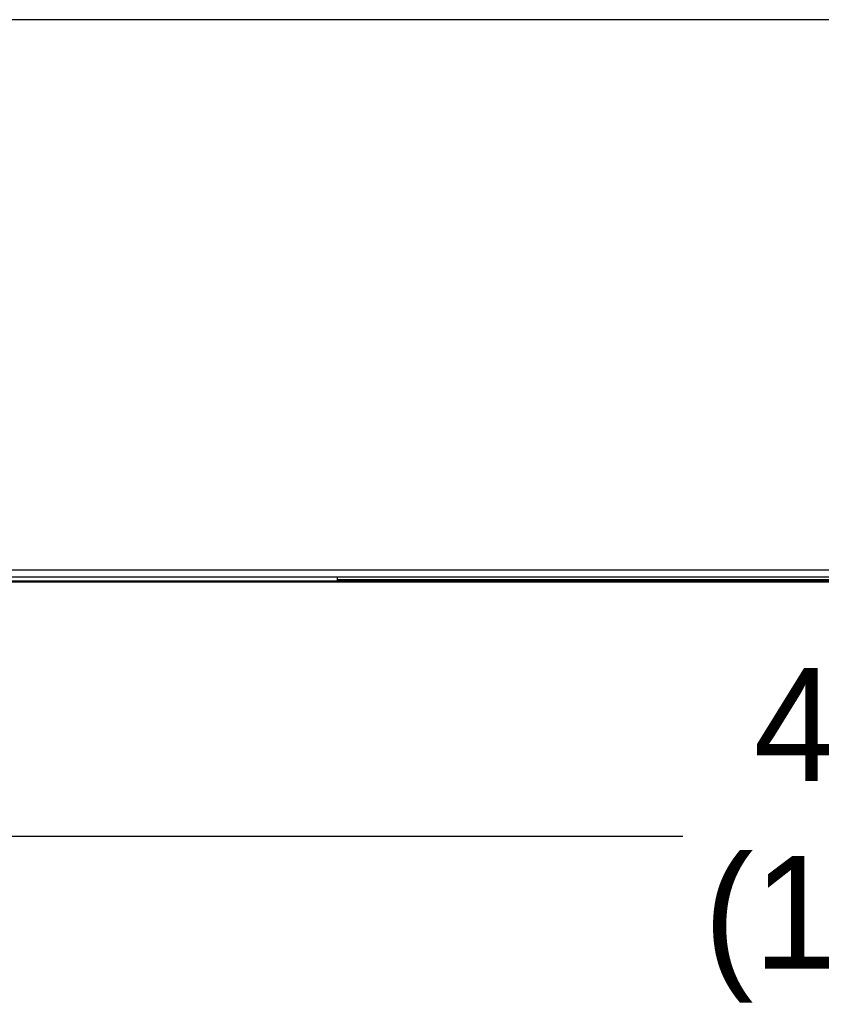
# Model space of a CAD drawing. Header units: millimetres. Extents: x 3619 to 4737, y 1503 to 2366.
# Tile 52 of 256: x 3991 to 4031, y 1752 to 1801. Entities that reach past the tile are written whole.
import ezdxf

# ---------------------------------------------------------------- set-up
doc = ezdxf.new("R2010")
doc.units = ezdxf.units.MM
doc.header["$PDSIZE"] = -1
doc.styles.add('SLDTEXTSTYLE0', font='arial.ttf', dxfattribs={"width": 0.948})
doc.dimstyles.new('SLDDIMSTYLE1', dxfattribs={"dimtxt": 5.650301, "dimasz": 4.572, "dimexe": 0, "dimexo": 0.0625, "dimgap": 1.412575, "dimtad": 0, "dimtih": 1, "dimtoh": 1, "dimdec": 1, "dimlfac": 3, "dimrnd": 1e-09, "dimzin": 12, "dimdsep": 46, "dimtxsty": 'SLDTEXTSTYLE0', "dimsah": 1, "dimcen": 0.09, "dimadec": 0, "dimazin": 3, "dimtfac": 1, "dimtofl": 0, "dimtmove": 0, "dimatfit": 3, "dimfxl": 1, "dimfrac": 2, "dimtolj": 1, "dimtzin": 12, "dimarcsym": 0})

# ---------------------------------------------------------------- blocks, each defined once
blk = doc.blocks.new('*D35')
at = {"color": 0, "linetype": 'Continuous', "lineweight": -2}
for p, q in [((3957.528, 1803.611), (3957.528, 1760.113)), ((4116.278, 1803.611), (4116.278, 1760.113)), ((3962.1, 1760.113), (4024.009, 1760.113)), ((4111.706, 1760.113), (4049.797, 1760.113))]:
    blk.add_line(p, q, dxfattribs=at)
at = {"color": 0}
for points in [[(3962.1, 1760.875), (3962.1, 1759.351), (3957.528, 1760.113)], [(4111.706, 1759.351), (4111.706, 1760.875), (4116.278, 1760.113)]]:
    blk.add_solid(points, dxfattribs=at)
at = {"layer": 'Defpoints', "color": 0}
for p in [(3957.528, 1803.674), (4116.278, 1803.674), (4116.278, 1760.113)]:
    blk.add_point(p, dxfattribs=at)
at = {"color": 0, "lineweight": 0, "insert": (4036.903, 1768.534), "char_height": 5.6503, "attachment_point": 2, "style": 'SLDTEXTSTYLE0'}
blk.add_mtext('\\A1;476.3\\P(18.75)', dxfattribs=at)

msp = doc.modelspace()

# ---------------------------------------------------------------- linework, layer by layer
at = {"color": 7, "linetype": 'Continuous', "lineweight": 30}
for p, q in [((4114.9656, 1801.0376), (3958.8403, 1801.0376)), ((4238.1063, 1773.4405), (3835.6996, 1773.4405)), ((3835.9353, 1773.1072), (4237.8706, 1773.1072)), ((4006.693, 1772.8872), (3841.7683, 1772.8872)), ((4006.693, 1772.8872), (4006.693, 1773.1072)), ((4006.693, 1772.9839), (4067.1263, 1772.9839)), ((4006.693, 1772.9305), (4067.1263, 1772.9305)), ((4006.693, 1772.8806), (4006.693, 1772.8872)), ((4006.6946, 1772.8405), (3841.7683, 1772.8405)), ((4006.6946, 1772.8405), (4006.6946, 1772.8639)), ((4007.0263, 1772.8639), (4066.793, 1772.8639)), ((4007.0263, 1772.8639), (4007.0263, 1772.8405)), ((4066.793, 1772.8405), (4007.0263, 1772.8405))]:
    msp.add_line(p, q, dxfattribs=at)
for points, knots in [([(4006.693, 1772.8839), (4006.693, 1772.8812), (4006.693, 1772.8758), (4006.6934, 1772.8692), (4006.6939, 1772.8647), (4006.6944, 1772.8642), (4006.6946, 1772.8639)], [0, 0, 0, 0, 0.2500335, 0.5, 0.7499295, 1, 1, 1, 1]), ([(4006.6946, 1772.8405), (4006.6944, 1772.8411), (4006.6939, 1772.8423), (4006.6934, 1772.8512), (4006.693, 1772.8643), (4006.693, 1772.8752), (4006.693, 1772.8806)], [0, 0, 0, 0, 0.2496361, 0.4994766, 0.7495734, 1, 1, 1, 1]), ([(4006.6946, 1772.8639), (4006.7031, 1772.8639), (4006.72, 1772.8639), (4006.7981, 1772.8639), (4006.9036, 1772.8639), (4006.9854, 1772.8639), (4007.0263, 1772.8639)], [0, 0, 0, 0, 0.250002, 0.5000007, 0.7499997, 1, 1, 1, 1]), ([(4007.0263, 1772.8405), (4006.9854, 1772.8405), (4006.9036, 1772.8405), (4006.7981, 1772.8405), (4006.72, 1772.8405), (4006.7031, 1772.8405), (4006.6946, 1772.8405)], [0, 0, 0, 0, 0.2500003, 0.4999993, 0.749998, 1, 1, 1, 1])]:
    msp.add_open_spline(points, degree=3, knots=knots, dxfattribs=at)

# ---------------------------------------------------------------- dimensions: what is measured, and where the dimension line sits
at = {"color": 7, "linetype": 'Continuous', "lineweight": 0}
dim = msp.add_linear_dim(base=(4116.2779184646, 1760.1129326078), p1=(3957.5279184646, 1803.6735629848), p2=(4116.2779184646, 1803.6735629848), text='<>\\P(18.75)', dimstyle='SLDDIMSTYLE1', dxfattribs=at)
dim.commit()
dim.dimension.update_dxf_attribs({"geometry": '*D35', "text_midpoint": (4036.9029184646, 1760.1129326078), "dimtype": 160})

doc.saveas('drawing.dxf')
